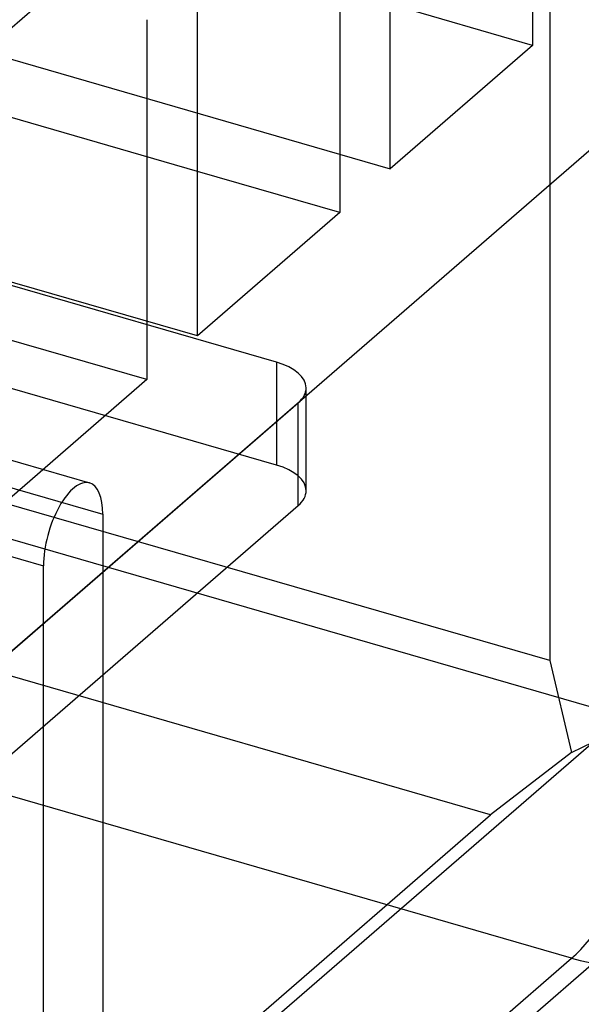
# Model space of a CAD drawing. Header units: millimetres. Extents: x -90 to 88, y -53 to 62.
# Tile 72 of 74: x 66 to 75, y -12 to 5. Entities that reach past the tile are written whole.
import ezdxf

# ---------------------------------------------------------------- set-up
doc = ezdxf.new("R2010")
doc.units = ezdxf.units.MM
doc.layers.add('MAIN-1', color=7, linetype='Continuous')
doc.layers.add('MAIN-2', color=7, linetype='Continuous')

msp = doc.modelspace()

# ---------------------------------------------------------------- linework, layer by layer
at = {"layer": 'MAIN-1'}
for p, q in [((88.385, 14.034), (42.385, -25.803)), ((74.535, 10.7), (74.535, 4.638)), ((72.135, 2.559), (72.135, 8.621)), ((71.285, 7.885), (71.285, 1.823)), ((68.885, -0.255), (68.885, 5.807)), ((74.535, 4.638), (72.135, 5.33)), ((68.035, 5.071), (68.035, -0.992)), ((74.535, 4.638), (72.135, 2.559)), ((71.285, 1.823), (68.885, 2.516)), ((71.285, 1.823), (68.885, -0.255)), ((68.035, -0.992), (65.635, -0.299)), ((68.035, -0.992), (65.635, -3.07)), ((70.719, -2.863), (70.719, -1.265)), ((56.585, -13.506), (70.585, -1.381)), ((70.585, -3.113), (70.585, -1.381)), ((56.585, -15.238), (70.585, -3.113)), ((67.292, -5.965), (67.292, -14.518)), ((66.292, -15.384), (66.292, -6.831)), ((77.792, -8.889), (40.979, -40.769))]:
    msp.add_line(p, q, dxfattribs=at)
msp.add_ellipse((69.719, -2.863), major_axis=(1, 0), ratio=0.5, start_param=-0.523599, end_param=-0.000094, dxfattribs=at)
at = {"layer": 'MAIN-2'}
for p, q in [((-58.635, 40.309), (72.135, 2.559)), ((68.885, 2.516), (-59.485, 39.573)), ((68.885, -0.255), (-61.885, 37.495)), ((-30.694, 24.16), (76.694, -6.84)), ((75.194, -10.737), (-32.194, 20.263)), ((78.292, 15.793), (61.992, 1.677)), ((74.828, 10.991), (74.828, -5.724)), ((73.828, -8.322), (32.691, 3.553)), ((70.219, -0.698), (61.992, 1.677)), ((70.219, -2.43), (61.992, -0.055)), ((70.219, -0.698), (70.219, -2.43)), ((70.719, -1.265), (70.719, -1.131)), ((65.337, -2.232), (67.069, -2.732)), ((65.56, -2.76), (67.292, -3.26)), ((74.828, -5.724), (65.635, -3.07)), ((67.292, -3.26), (67.292, -5.965)), ((64.56, -3.626), (66.292, -4.126)), ((66.292, -6.831), (66.292, -4.126)), ((74.828, -5.724), (75.194, -7.273)), ((54.81, -25.06), (75.56, -7.09)), ((75.194, -7.273), (75.56, -7.09)), ((75.194, -7.273), (73.828, -8.322)), ((53.078, -26.292), (73.828, -8.322)), ((31.694, -48.409), (75.194, -10.737))]:
    msp.add_line(p, q, dxfattribs=at)
for centre, major_axis, ratio, start_param, end_param in [((69.719, -1.131), (-1, 0), 0.5, 3.141499, 4.18879), ((69.719, -1.131), (-1, 0), 0.5, 2.617994, 3.141499), ((69.719, -2.863), (1, 0), 0.5, -0.000094, 1.047198), ((66.792, -3.693), (0.277, 0.961), 0.433013, 0.000007, 2.158799), ((66.792, -3.693), (0.277, 0.961), 0.433013, -0.982794, 0.000007), ((75.194, -8.139), (0.832, 2.882), 0.433013, -2.55359, -0.982794), ((75.194, -8.139), (-1.964, 2.268), 0.75, 2.284521, 3.141672)]:
    msp.add_ellipse(centre, major_axis=major_axis, ratio=ratio, start_param=start_param, end_param=end_param, dxfattribs=at)

doc.saveas('drawing.dxf')
